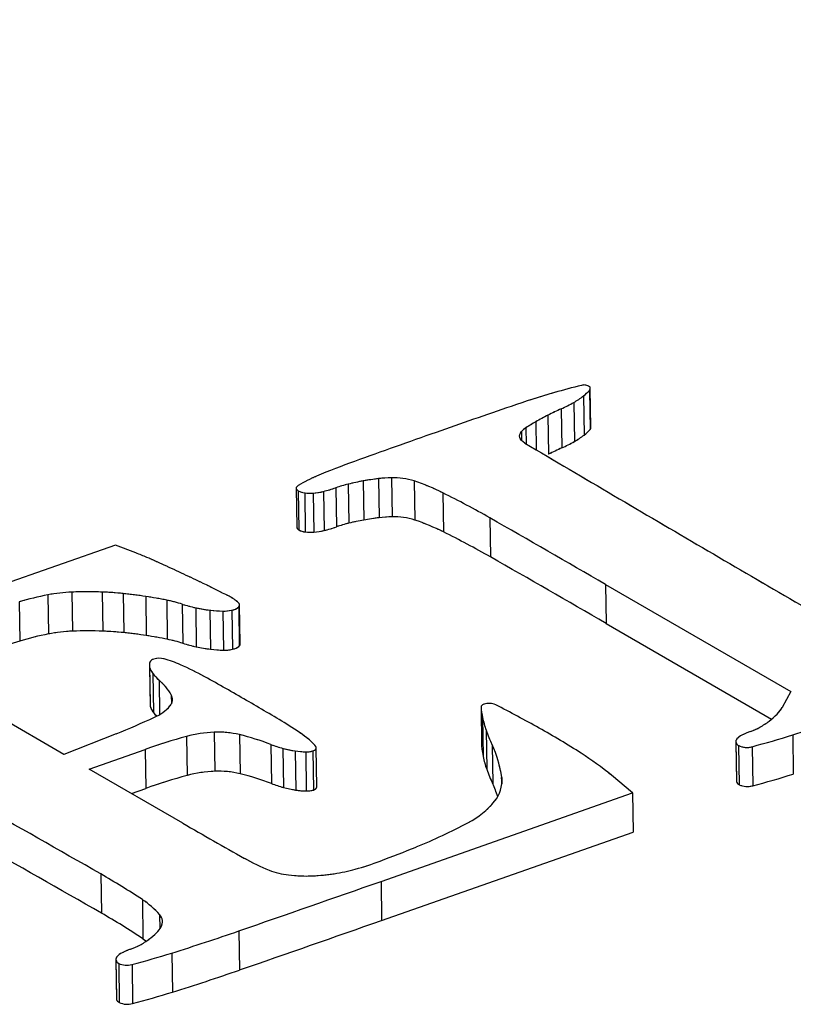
# Model space of a CAD drawing. Header units: millimetres. Extents: x 3 to 415, y 5 to 292.
# Tile 12 of 18: x 35.25 to 37.02, y 254.6 to 256.85. Entities that reach past the tile are written whole.
import ezdxf

# ---------------------------------------------------------------- set-up
doc = ezdxf.new("R2010")
doc.units = ezdxf.units.MM
doc.linetypes.add('PHANTOM', pattern=[12.7, 6.35, -1.27, 1.27, -1.27, 1.27, -1.27])

msp = doc.modelspace()

# ---------------------------------------------------------------- linework, layer by layer
at = {"color": 7, "linetype": 'Continuous', "lineweight": 25}
for p, q in [((36.5545, 255.9201), (36.553, 256.0095)), ((36.5373, 255.9922), (36.5387, 255.9027)), ((36.5512, 256.0051), (36.5526, 255.9157)), ((36.4865, 255.9629), (36.488, 255.8735)), ((36.5151, 255.9775), (36.5165, 255.888)), ((36.4561, 255.9482), (36.4575, 255.8588)), ((36.068, 255.803), (36.0694, 255.7136)), ((36.0977, 255.8051), (36.0991, 255.7157)), ((35.8797, 255.7811), (35.8811, 255.6917)), ((35.9705, 255.7822), (35.9719, 255.6928)), ((35.9988, 255.7906), (36.0002, 255.7012)), ((36.0331, 255.7978), (36.0346, 255.7084)), ((36.1499, 255.7978), (36.1513, 255.7084)), ((35.8844, 255.775), (35.8858, 255.6856)), ((35.8992, 255.7704), (35.9006, 255.681)), ((35.9185, 255.7699), (35.9199, 255.6804)), ((35.9424, 255.7738), (35.9439, 255.6844)), ((36.2157, 255.7705), (36.2171, 255.6811)), ((36.323, 255.7133), (36.3244, 255.6238)), ((35.4658, 255.6511), (34.9622, 255.4743)), ((35.5129, 255.6331), (35.4658, 255.6511)), ((36.5877, 255.5612), (37.012, 255.3159)), ((36.5877, 255.5612), (36.5891, 255.4717)), ((35.3111, 255.5371), (35.3125, 255.4477)), ((35.3665, 255.5435), (35.3679, 255.4541)), ((35.4359, 255.5436), (35.4373, 255.4541)), ((35.4836, 255.5402), (35.485, 255.4507)), ((35.5353, 255.5336), (35.5367, 255.4442)), ((35.2454, 255.5209), (35.2468, 255.4314)), ((35.5833, 255.5251), (35.5847, 255.4357)), ((35.619, 255.5158), (35.6204, 255.4264)), ((35.7516, 255.4248), (35.7502, 255.5143)), ((35.6497, 255.5076), (35.6511, 255.4182)), ((35.6822, 255.5021), (35.6836, 255.4127)), ((35.7116, 255.5), (35.7131, 255.4106)), ((35.7326, 255.5021), (35.734, 255.4126)), ((35.7481, 255.5096), (35.7495, 255.4202)), ((36.5891, 255.4717), (36.968, 255.2527)), ((35.3481, 255.1721), (34.9234, 255.4176)), ((35.5437, 255.3764), (35.5452, 255.2869)), ((35.5443, 255.3719), (35.5458, 255.2824)), ((35.5514, 255.3575), (35.5528, 255.2681)), ((37.012, 255.3159), (36.992, 255.2795)), ((36.3028, 255.2808), (36.3042, 255.1914)), ((36.3028, 255.2806), (36.3042, 255.1911)), ((36.3063, 255.2567), (36.3077, 255.1673)), ((35.4679, 255.2195), (35.3481, 255.1721)), ((35.6919, 255.2229), (35.6933, 255.1335)), ((35.7498, 255.2174), (35.7512, 255.1279)), ((36.3145, 255.2276), (36.3159, 255.1381)), ((35.6286, 255.2134), (35.63, 255.1239)), ((35.8218, 255.1949), (35.8232, 255.1054)), ((36.3281, 255.1944), (36.3295, 255.1049)), ((36.886, 255.201), (36.8874, 255.1116)), ((36.8862, 255.1994), (36.8876, 255.1099)), ((37.0162, 255.2166), (37.0176, 255.1272)), ((35.406, 255.1386), (35.5343, 255.1837)), ((35.5343, 255.1837), (35.5357, 255.0943)), ((35.8492, 255.1859), (35.8506, 255.0965)), ((35.8771, 255.1801), (35.8786, 255.0906)), ((35.9015, 255.1779), (35.9029, 255.0884)), ((35.9177, 255.1801), (35.9191, 255.0907)), ((35.9271, 255.098), (35.9257, 255.1874)), ((36.3042, 255.1914), (36.3042, 255.1911)), ((36.8925, 255.1922), (36.894, 255.1028)), ((36.9232, 255.1897), (36.9246, 255.1003)), ((35.6205, 255.0146), (35.406, 255.1386)), ((36.6496, 255.0839), (36.6012, 255.1244)), ((35.5028, 255.0827), (35.5357, 255.0943)), ((36.0739, 254.8817), (36.6496, 255.0839)), ((36.6496, 255.0839), (36.651, 254.9944)), ((36.0753, 254.7923), (36.651, 254.9944)), ((35.4323, 254.8985), (35.4337, 254.8091)), ((36.0739, 254.8817), (36.0753, 254.7923)), ((35.5276, 254.8398), (35.529, 254.7503)), ((35.7488, 254.7683), (35.7502, 254.6788)), ((35.4669, 254.7027), (35.4683, 254.6133)), ((35.4671, 254.701), (35.4685, 254.6116)), ((35.5953, 254.7177), (35.5967, 254.6282)), ((35.4734, 254.6939), (35.4748, 254.6044)), ((35.5039, 254.6914), (35.5053, 254.602))]:
    msp.add_line(p, q, dxfattribs=at)
at = {"color": 7, "linetype": 'PHANTOM', "lineweight": 18}
for p, q in [((36.5545, 255.9201), (36.553, 256.0095)), ((36.5545, 255.9201), (36.553, 256.0095)), ((36.5373, 255.9922), (36.5387, 255.9027)), ((36.5373, 255.9922), (36.5387, 255.9027)), ((36.5512, 256.0051), (36.5526, 255.9157)), ((36.5512, 256.0051), (36.5526, 255.9157)), ((36.4865, 255.9629), (36.488, 255.8735)), ((36.4865, 255.9629), (36.488, 255.8735)), ((36.5151, 255.9775), (36.5165, 255.888)), ((36.5151, 255.9775), (36.5165, 255.888)), ((36.4561, 255.9482), (36.4575, 255.8588)), ((36.4561, 255.9482), (36.4575, 255.8588)), ((36.068, 255.803), (36.0694, 255.7136)), ((36.068, 255.803), (36.0694, 255.7136)), ((36.0977, 255.8051), (36.0991, 255.7157)), ((36.0977, 255.8051), (36.0991, 255.7157)), ((35.8797, 255.7811), (35.8811, 255.6917)), ((35.8797, 255.7811), (35.8811, 255.6917)), ((35.9705, 255.7822), (35.9719, 255.6928)), ((35.9705, 255.7822), (35.9719, 255.6928)), ((35.9988, 255.7906), (36.0002, 255.7012)), ((35.9988, 255.7906), (36.0002, 255.7012)), ((36.0331, 255.7978), (36.0346, 255.7084)), ((36.0331, 255.7978), (36.0346, 255.7084)), ((36.1499, 255.7978), (36.1513, 255.7084)), ((36.1499, 255.7978), (36.1513, 255.7084)), ((35.8844, 255.775), (35.8858, 255.6856)), ((35.8844, 255.775), (35.8858, 255.6856)), ((35.8992, 255.7704), (35.9006, 255.681)), ((35.8992, 255.7704), (35.9006, 255.681)), ((35.9185, 255.7699), (35.9199, 255.6804)), ((35.9185, 255.7699), (35.9199, 255.6804)), ((35.9424, 255.7738), (35.9439, 255.6844)), ((35.9424, 255.7738), (35.9439, 255.6844)), ((36.2157, 255.7705), (36.2171, 255.6811)), ((36.2157, 255.7705), (36.2171, 255.6811)), ((36.323, 255.7133), (36.3244, 255.6238)), ((36.323, 255.7133), (36.3244, 255.6238)), ((35.4658, 255.6511), (34.9622, 255.4743)), ((35.4658, 255.6511), (34.9622, 255.4743)), ((35.5129, 255.6331), (35.4658, 255.6511)), ((35.5129, 255.6331), (35.4658, 255.6511)), ((36.5877, 255.5612), (37.012, 255.3159)), ((36.5877, 255.5612), (36.5891, 255.4717)), ((36.5877, 255.5612), (37.012, 255.3159)), ((36.5877, 255.5612), (36.5891, 255.4717)), ((35.3111, 255.5371), (35.3125, 255.4477)), ((35.3111, 255.5371), (35.3125, 255.4477)), ((35.3665, 255.5435), (35.3679, 255.4541)), ((35.3665, 255.5435), (35.3679, 255.4541)), ((35.4359, 255.5436), (35.4373, 255.4541)), ((35.4359, 255.5436), (35.4373, 255.4541)), ((35.4836, 255.5402), (35.485, 255.4507)), ((35.4836, 255.5402), (35.485, 255.4507)), ((35.5353, 255.5336), (35.5367, 255.4442)), ((35.5353, 255.5336), (35.5367, 255.4442)), ((35.2454, 255.5209), (35.2468, 255.4314)), ((35.2454, 255.5209), (35.2468, 255.4314)), ((35.5833, 255.5251), (35.5847, 255.4357)), ((35.5833, 255.5251), (35.5847, 255.4357)), ((35.619, 255.5158), (35.6204, 255.4264)), ((35.619, 255.5158), (35.6204, 255.4264)), ((35.7516, 255.4248), (35.7502, 255.5143)), ((35.7516, 255.4248), (35.7502, 255.5143)), ((35.6497, 255.5076), (35.6511, 255.4182)), ((35.6497, 255.5076), (35.6511, 255.4182)), ((35.6822, 255.5021), (35.6836, 255.4127)), ((35.6822, 255.5021), (35.6836, 255.4127)), ((35.7116, 255.5), (35.7131, 255.4106)), ((35.7116, 255.5), (35.7131, 255.4106)), ((35.7326, 255.5021), (35.734, 255.4126)), ((35.7326, 255.5021), (35.734, 255.4126)), ((35.7481, 255.5096), (35.7495, 255.4202)), ((35.7481, 255.5096), (35.7495, 255.4202)), ((36.5891, 255.4717), (36.968, 255.2527)), ((36.5891, 255.4717), (36.968, 255.2527)), ((35.3481, 255.1721), (34.9234, 255.4176)), ((35.3481, 255.1721), (34.9234, 255.4176)), ((35.5437, 255.3764), (35.5452, 255.2869)), ((35.5437, 255.3764), (35.5452, 255.2869)), ((35.5443, 255.3719), (35.5458, 255.2824)), ((35.5443, 255.3719), (35.5458, 255.2824)), ((35.5514, 255.3575), (35.5528, 255.2681)), ((35.5514, 255.3575), (35.5528, 255.2681)), ((37.012, 255.3159), (36.992, 255.2795)), ((37.012, 255.3159), (36.992, 255.2795)), ((36.3028, 255.2808), (36.3042, 255.1914)), ((36.3028, 255.2808), (36.3042, 255.1914)), ((36.3028, 255.2806), (36.3042, 255.1911)), ((36.3028, 255.2806), (36.3042, 255.1911)), ((36.3063, 255.2567), (36.3077, 255.1673)), ((36.3063, 255.2567), (36.3077, 255.1673)), ((35.4679, 255.2195), (35.3481, 255.1721)), ((35.4679, 255.2195), (35.3481, 255.1721)), ((35.6919, 255.2229), (35.6933, 255.1335)), ((35.6919, 255.2229), (35.6933, 255.1335)), ((35.7498, 255.2174), (35.7512, 255.1279)), ((35.7498, 255.2174), (35.7512, 255.1279)), ((36.3145, 255.2276), (36.3159, 255.1381)), ((36.3145, 255.2276), (36.3159, 255.1381)), ((35.6286, 255.2134), (35.63, 255.1239)), ((35.6286, 255.2134), (35.63, 255.1239)), ((35.8218, 255.1949), (35.8232, 255.1054)), ((35.8218, 255.1949), (35.8232, 255.1054)), ((36.3281, 255.1944), (36.3295, 255.1049)), ((36.3281, 255.1944), (36.3295, 255.1049)), ((36.886, 255.201), (36.8874, 255.1116)), ((36.886, 255.201), (36.8874, 255.1116)), ((36.8862, 255.1994), (36.8876, 255.1099)), ((36.8862, 255.1994), (36.8876, 255.1099)), ((37.0162, 255.2166), (37.0176, 255.1272)), ((37.0162, 255.2166), (37.0176, 255.1272)), ((35.406, 255.1386), (35.5343, 255.1837)), ((35.406, 255.1386), (35.5343, 255.1837)), ((35.5343, 255.1837), (35.5357, 255.0943)), ((35.5343, 255.1837), (35.5357, 255.0943)), ((35.8492, 255.1859), (35.8506, 255.0965)), ((35.8492, 255.1859), (35.8506, 255.0965)), ((35.8771, 255.1801), (35.8786, 255.0906)), ((35.8771, 255.1801), (35.8786, 255.0906)), ((35.9015, 255.1779), (35.9029, 255.0884)), ((35.9015, 255.1779), (35.9029, 255.0884)), ((35.9177, 255.1801), (35.9191, 255.0907)), ((35.9177, 255.1801), (35.9191, 255.0907)), ((35.9271, 255.098), (35.9257, 255.1874)), ((35.9271, 255.098), (35.9257, 255.1874)), ((36.3042, 255.1914), (36.3042, 255.1911)), ((36.3042, 255.1914), (36.3042, 255.1911)), ((36.8925, 255.1922), (36.894, 255.1028)), ((36.8925, 255.1922), (36.894, 255.1028)), ((36.9232, 255.1897), (36.9246, 255.1003)), ((36.9232, 255.1897), (36.9246, 255.1003)), ((35.6205, 255.0146), (35.406, 255.1386)), ((35.6205, 255.0146), (35.406, 255.1386)), ((36.6496, 255.0839), (36.6012, 255.1244)), ((36.6496, 255.0839), (36.6012, 255.1244)), ((35.5028, 255.0827), (35.5357, 255.0943)), ((35.5028, 255.0827), (35.5357, 255.0943)), ((36.0739, 254.8817), (36.6496, 255.0839)), ((36.0739, 254.8817), (36.6496, 255.0839)), ((36.6496, 255.0839), (36.651, 254.9944)), ((36.6496, 255.0839), (36.651, 254.9944)), ((36.0753, 254.7923), (36.651, 254.9944)), ((36.0753, 254.7923), (36.651, 254.9944)), ((35.4323, 254.8985), (35.4337, 254.8091)), ((35.4323, 254.8985), (35.4337, 254.8091)), ((36.0739, 254.8817), (36.0753, 254.7923)), ((36.0739, 254.8817), (36.0753, 254.7923)), ((35.5276, 254.8398), (35.529, 254.7503)), ((35.5276, 254.8398), (35.529, 254.7503)), ((35.7488, 254.7683), (35.7502, 254.6788)), ((35.7488, 254.7683), (35.7502, 254.6788)), ((35.4669, 254.7027), (35.4683, 254.6133)), ((35.4669, 254.7027), (35.4683, 254.6133)), ((35.4671, 254.701), (35.4685, 254.6116)), ((35.4671, 254.701), (35.4685, 254.6116)), ((35.5953, 254.7177), (35.5967, 254.6282)), ((35.5953, 254.7177), (35.5967, 254.6282)), ((35.4734, 254.6939), (35.4748, 254.6044)), ((35.4734, 254.6939), (35.4748, 254.6044)), ((35.5039, 254.6914), (35.5053, 254.602)), ((35.5039, 254.6914), (35.5053, 254.602))]:
    msp.add_line(p, q, dxfattribs=at)
at = {"color": 8, "linetype": 'Continuous', "lineweight": 25}
for p, q in [((36.4057, 255.9195), (36.4063, 255.8826)), ((36.4281, 255.9331), (36.4291, 255.8691)), ((36.3953, 255.9108), (36.3957, 255.8904)), ((35.5657, 255.3422), (35.567, 255.2633)), ((35.5938, 255.3085), (35.5941, 255.2879)), ((36.3501, 255.1191), (36.3503, 255.1049)), ((35.567, 254.8055), (35.5675, 254.7728))]:
    msp.add_line(p, q, dxfattribs=at)
at = {"color": 8, "linetype": 'PHANTOM', "lineweight": 18}
for p, q in [((36.4057, 255.9195), (36.4063, 255.8826)), ((36.4057, 255.9195), (36.4063, 255.8826)), ((36.4281, 255.9331), (36.4291, 255.8691)), ((36.4281, 255.9331), (36.4291, 255.8691)), ((36.3953, 255.9108), (36.3957, 255.8904)), ((36.3953, 255.9108), (36.3957, 255.8904)), ((35.5657, 255.3422), (35.567, 255.2633)), ((35.5657, 255.3422), (35.567, 255.2633)), ((35.5938, 255.3085), (35.5941, 255.2879)), ((35.5938, 255.3085), (35.5941, 255.2879)), ((36.3501, 255.1191), (36.3503, 255.1049)), ((36.3501, 255.1191), (36.3503, 255.1049)), ((35.567, 254.8055), (35.5675, 254.7728)), ((35.567, 254.8055), (35.5675, 254.7728))]:
    msp.add_line(p, q, dxfattribs=at)
at = {"color": 7, "linetype": 'Continuous', "lineweight": 25, "flags": 128}
for points in [[(36.4034, 255.8843), (36.3991, 255.8872), (36.3957, 255.8903), (36.3933, 255.8936), (36.3917, 255.897), (36.3912, 255.9005), (36.3916, 255.904), (36.393, 255.9074), (36.3953, 255.9108)], [(35.8844, 255.7874), (35.8824, 255.786), (35.8809, 255.7845), (35.88, 255.7828), (35.8797, 255.7812), (35.88, 255.7795), (35.8809, 255.7779), (35.8824, 255.7764), (35.8844, 255.775)], [(36.3094, 255.2869), (36.3079, 255.2863), (36.3065, 255.2856), (36.3053, 255.2849), (36.3044, 255.2841), (36.3036, 255.2832), (36.3031, 255.2824), (36.3028, 255.2815), (36.3028, 255.2806)], [(35.9177, 255.1801), (35.92, 255.181), (35.922, 255.1822), (35.9236, 255.1834), (35.9248, 255.1847), (35.9255, 255.1861), (35.9257, 255.1875), (35.9254, 255.1888), (35.9246, 255.1902)], [(36.8874, 255.1116), (36.8874, 255.111), (36.8876, 255.1099)], [(35.529, 254.7503), (35.5349, 254.7463), (35.5368, 254.7449)], [(35.4683, 254.6133), (35.4683, 254.6126), (35.4685, 254.6116)]]:
    msp.add_lwpolyline(points, dxfattribs=at)
at = {"color": 7, "linetype": 'PHANTOM', "lineweight": 18, "flags": 128}
for points in [[(36.4034, 255.8843), (36.3991, 255.8872), (36.3957, 255.8903), (36.3933, 255.8936), (36.3917, 255.897), (36.3912, 255.9005), (36.3916, 255.904), (36.393, 255.9074), (36.3953, 255.9108)], [(36.4034, 255.8843), (36.3991, 255.8872), (36.3957, 255.8903), (36.3933, 255.8936), (36.3917, 255.897), (36.3912, 255.9005), (36.3916, 255.904), (36.393, 255.9074), (36.3953, 255.9108)], [(35.8844, 255.7874), (35.8824, 255.786), (35.8809, 255.7845), (35.88, 255.7828), (35.8797, 255.7812), (35.88, 255.7795), (35.8809, 255.7779), (35.8824, 255.7764), (35.8844, 255.775)], [(35.8844, 255.7874), (35.8824, 255.786), (35.8809, 255.7845), (35.88, 255.7828), (35.8797, 255.7812), (35.88, 255.7795), (35.8809, 255.7779), (35.8824, 255.7764), (35.8844, 255.775)], [(36.3094, 255.2869), (36.3079, 255.2863), (36.3065, 255.2856), (36.3053, 255.2849), (36.3044, 255.2841), (36.3036, 255.2832), (36.3031, 255.2824), (36.3028, 255.2815), (36.3028, 255.2806)], [(36.3094, 255.2869), (36.3079, 255.2863), (36.3065, 255.2856), (36.3053, 255.2849), (36.3044, 255.2841), (36.3036, 255.2832), (36.3031, 255.2824), (36.3028, 255.2815), (36.3028, 255.2806)], [(35.9177, 255.1801), (35.92, 255.181), (35.922, 255.1822), (35.9236, 255.1834), (35.9248, 255.1847), (35.9255, 255.1861), (35.9257, 255.1875), (35.9254, 255.1888), (35.9246, 255.1902)], [(35.9177, 255.1801), (35.92, 255.181), (35.922, 255.1822), (35.9236, 255.1834), (35.9248, 255.1847), (35.9255, 255.1861), (35.9257, 255.1875), (35.9254, 255.1888), (35.9246, 255.1902)], [(36.8874, 255.1116), (36.8874, 255.111), (36.8876, 255.1099)], [(36.8874, 255.1116), (36.8874, 255.111), (36.8876, 255.1099)], [(35.529, 254.7503), (35.5349, 254.7463), (35.5368, 254.7449)], [(35.529, 254.7503), (35.5349, 254.7463), (35.5368, 254.7449)], [(35.4683, 254.6133), (35.4683, 254.6126), (35.4685, 254.6116)], [(35.4683, 254.6133), (35.4683, 254.6126), (35.4685, 254.6116)]]:
    msp.add_lwpolyline(points, dxfattribs=at)
at = {"color": 7, "linetype": 'Continuous', "lineweight": 25}
for centre, radius, start, end in [((36.7933, 254.91), 1.1366, 103.2485, 106.4833), ((36.5391, 255.9964), 0.021, 53.1832, 107.3918), ((36.547, 256.0094), 0.006, 314.3523, 39.4156), ((37.1929, 253.5622), 2.5425, 106.4998, 108.8422), ((36.4205, 256.1448), 0.1922, 299.4773, 307.4332), ((36.4781, 256.0699), 0.0977, 307.3082, 318.4476), ((43.309, 235.6621), 21.4586, 108.86167, 109.34754), ((36.8247, 255.2243), 0.8123, 114.5988, 116.9827), ((36.3363, 256.2922), 0.362, 294.5242, 299.5949), ((36.7575, 255.3561), 0.6645, 116.9767, 119.7211), ((36.4304, 255.8798), 0.0468, 121.8411, 138.5226), ((36.6818, 255.4887), 0.5117, 119.7189, 122.6521), ((36.4795, 255.9805), 0.0977, 307.3082, 318.4476), ((36.548, 255.9202), 0.00648, 315.7471, 359.1327), ((45.0512, 230.7005), 26.7172, 109.34774, 109.77268), ((36.4219, 256.0554), 0.1922, 299.4773, 307.4332), ((96.2962, 357.239), 117.7282, 239.420165, 239.649569), ((36.8261, 255.1349), 0.8123, 114.5988, 116.9827), ((36.3377, 256.2028), 0.362, 294.5242, 299.5949), ((36.5749, 254.2764), 1.6639, 109.7348, 112.945), ((36.055, 255.5016), 0.3329, 112.746, 120.8308), ((36.1396, 255.2039), 0.6034, 96.8185, 100.1654), ((36.1036, 255.5051), 0.3001, 91.1279, 96.8055), ((36.1027, 255.6505), 0.1547, 72.2165, 91.8562), ((35.8607, 256.0965), 0.3328, 284.2093, 289.2539), ((36.0698, 255.4975), 0.3015, 103.6242, 109.2319), ((36.1335, 255.2375), 0.5692, 100.1564, 103.6909), ((35.9724, 255.2769), 0.5503, 63.7653, 71.1857), ((35.9041, 255.8122), 0.0421, 242.0123, 263.1961), ((35.9112, 255.8562), 0.0866, 262.0026, 274.8379), ((35.9067, 255.9165), 0.1471, 274.5993, 284.0556), ((35.2691, 253.8656), 2.1271, 60.3002, 63.5774), ((36.1411, 255.1145), 0.6034, 96.8185, 100.1654), ((36.105, 255.4157), 0.3001, 91.1279, 96.8055), ((36.1041, 255.5611), 0.1547, 72.2165, 91.8562), ((6.5876, 203.669), 59.94, 59.966792, 60.25861), ((35.8889, 255.6928), 0.0078, 188.1654, 246.8161), ((35.8622, 256.007), 0.3328, 284.2093, 289.2539), ((36.0712, 255.4081), 0.3015, 103.6242, 109.2319), ((36.1349, 255.1481), 0.5692, 100.1564, 103.6909), ((35.9738, 255.1875), 0.5503, 63.7653, 71.1857), ((35.9056, 255.7228), 0.0421, 242.0123, 263.1961), ((35.9126, 255.7668), 0.0866, 262.0026, 274.8379), ((35.9081, 255.8271), 0.1471, 274.5993, 284.0556), ((35.2705, 253.7762), 2.1271, 60.3002, 63.5774), ((75.1152, 321.0659), 75.8101, 239.64983, 239.999866), ((35.3138, 255.1107), 0.559, 66.3751, 69.1343), ((34.0998, 252.3397), 3.5844, 65.6507, 66.3467), ((6.5891, 203.5796), 59.94, 59.966792, 60.25861), ((33.9777, 252.0698), 3.8805, 64.9201, 65.6508), ((34.0046, 252.1273), 3.817, 64.1824, 64.9201), ((34.527, 253.2066), 2.618, 62.7431, 64.1883), ((35.4359, 254.8913), 0.6578, 100.9344, 106.8323), ((35.3811, 255.1735), 0.3703, 92.2603, 100.8926), ((35.402, 254.6842), 0.86, 87.7413, 92.3654), ((35.4062, 254.7875), 0.7566, 84.1293, 87.7502), ((35.3712, 254.4485), 1.0974, 81.3999, 84.1247), ((35.393, 254.5922), 0.9521, 78.4735, 81.4061), ((35.683, 255.4475), 0.0965, 47.8853, 63.527), ((35.5171, 255.1975), 0.3342, 72.2589, 78.5791), ((35.7188, 255.8274), 0.3271, 252.2263, 257.8025), ((35.7439, 255.5142), 0.00619, 312.6083, 52.5539), ((35.7239, 255.8503), 0.3506, 257.7838, 263.1692), ((35.7191, 255.8087), 0.3088, 263.1446, 268.6239), ((35.714, 255.5843), 0.0843, 268.3934, 282.7254), ((35.7271, 255.533), 0.0315, 279.9705, 311.8627), ((35.4373, 254.8018), 0.6578, 100.9344, 106.8323), ((35.3825, 255.0841), 0.3703, 92.2603, 100.8926), ((35.4034, 254.5948), 0.86, 87.7413, 92.3654), ((35.4076, 254.6981), 0.7566, 84.1293, 87.7502), ((35.3726, 254.3591), 1.0974, 81.3999, 84.1247), ((35.3945, 254.5027), 0.9521, 78.4735, 81.4061), ((37.3185, 248.6327), 7.1074, 106.94679, 107.97035), ((35.5185, 255.108), 0.3342, 72.2589, 78.5791), ((35.7202, 255.7379), 0.3271, 252.2263, 257.8025), ((35.7285, 255.4436), 0.0315, 279.9705, 311.8627), ((35.7449, 255.425), 0.00667, 313.75, 358.3933), ((35.7253, 255.7609), 0.3506, 257.7838, 263.1692), ((35.7205, 255.7193), 0.3088, 263.1446, 268.6239), ((35.7154, 255.4949), 0.0843, 268.3934, 282.7254), ((35.5638, 255.3767), 0.0201, 160.5555, 193.9572), ((35.5569, 255.3769), 0.0137, 103.106, 151.5044), ((35.5666, 255.3506), 0.0416, 74.9717, 107.9672), ((35.4999, 255.1159), 0.2856, 66.2588, 74.2363), ((35.3238, 254.721), 0.718, 61.096, 66.0894), ((35.5832, 255.3821), 0.0402, 194.7536, 217.6694), ((35.6339, 255.4202), 0.1036, 217.2138, 228.8693), ((35.4802, 255.2424), 0.1314, 30.1731, 49.3882), ((32.724, 250.0333), 6.0784, 59.9705, 61.00022), ((35.5747, 255.2977), 0.0219, 317.6162, 29.3442), ((35.5651, 255.2873), 0.0199, 180.9426, 194.0637), ((32.9129, 250.3599), 5.7011, 58.8963, 59.9707), ((36.3216, 255.251), 0.0379, 66.7977, 108.7935), ((34.3058, 251.4051), 4.38, 60.9002, 62.3771), ((35.5846, 255.2927), 0.0402, 194.7536, 217.6694), ((35.6294, 255.3258), 0.0958, 216.9777, 223.7236), ((35.5163, 255.3483), 0.0991, 293.125, 318.7873), ((36.5337, 255.3027), 0.232, 185.4836, 191.436), ((36.8695, 255.3723), 0.1549, 306.9378, 315.7904), ((36.929, 255.3149), 0.0722, 315.5132, 330.7002), ((35.3785, 260.4446), 5.4785, 287.3939, 289.1149), ((34.9027, 256.6508), 1.5388, 291.5495, 295.0922), ((35.5908, 254.7962), 0.5192, 52.8354, 59.0231), ((36.5121, 255.2985), 0.21, 191.4771, 199.7426), ((36.8418, 255.4089), 0.2008, 299.7114, 306.9772), ((35.7011, 254.9467), 0.2763, 91.9178, 105.2092), ((35.7012, 255.0145), 0.2086, 76.5395, 92.567), ((35.5991, 254.609), 0.6268, 69.1864, 76.0859), ((36.6918, 255.3628), 0.4009, 199.7126, 204.842), ((35.5505, 253.639), 1.8227, 57.4137, 60.9369), ((36.9684, 255.0847), 0.1483, 109.0967, 117.4174), ((36.8781, 255.3466), 0.1287, 288.9542, 299.4312), ((36.0447, 253.726), 1.5445, 105.6294, 109.2982), ((35.9241, 255.4631), 0.2871, 249.1287, 254.8876), ((35.8416, 255.1256), 0.1051, 37.8848, 53.3482), ((36.0967, 255.0859), 0.2556, 7.4722, 25.1236), ((36.8955, 255.2011), 0.00949, 136.6243, 190.4716), ((36.8977, 255.2032), 0.0121, 198.252, 244.8051), ((36.9169, 255.1823), 0.038, 116.221, 138.1729), ((36.3602, 257.3124), 2.196, 284.8548, 287.3818), ((35.9151, 255.4304), 0.2532, 254.9104, 261.3729), ((35.9079, 255.3823), 0.2045, 261.345, 268.1976), ((35.9034, 255.2235), 0.0457, 267.5472, 288.1717), ((36.5351, 255.2133), 0.232, 185.4836, 191.436), ((36.1722, 254.6089), 0.6706, 50.2361, 57.5429), ((36.9112, 255.2326), 0.0445, 245.2479, 285.6175), ((36.5135, 255.2091), 0.21, 191.4771, 199.7426), ((35.7025, 254.8573), 0.2763, 91.9178, 105.2092), ((35.7026, 254.9251), 0.2086, 76.5395, 92.567), ((35.6005, 254.5195), 0.6268, 69.1864, 76.0859), ((36.6933, 255.2734), 0.4009, 199.7126, 204.842), ((36.3616, 257.2229), 2.196, 284.8548, 287.3818), ((36.0461, 253.6366), 1.5445, 105.6294, 109.2982), ((35.9255, 255.3737), 0.2871, 249.1287, 254.8876), ((36.0829, 254.9906), 0.2718, 18.2827, 24.8783), ((36.2757, 255.1118), 0.0747, 321.0417, 5.6226), ((36.8991, 255.1137), 0.0121, 198.252, 244.8051), ((35.9165, 255.341), 0.2532, 254.9104, 261.3729), ((35.9093, 255.2928), 0.2045, 261.345, 268.1976), ((35.9049, 255.1341), 0.0457, 267.5472, 288.1717), ((35.9175, 255.1003), 0.00981, 279.2079, 346.0223), ((36.9126, 255.1432), 0.0445, 245.2479, 285.6175), ((-2.5807, 188.35), 76.6401, 60.264694, 60.512254), ((36.1925, 255.1787), 0.1815, 296.6206, 321.1456), ((43.1967, 268.1201), 15.1378, 239.9679, 240.58088), ((35.6969, 256.0901), 1.2188, 292.0309, 298.2492), ((-2.5793, 188.2605), 76.6401, 60.264694, 60.512254), ((34.9653, 257.8786), 3.1512, 290.5647, 292.1647), ((36, 255.3618), 0.4896, 240.8011, 248.1579), ((35.8284, 255.5809), 0.6968, 285.5329, 290.4807), ((35.8822, 255.0735), 0.1783, 248.832, 263.6354), ((35.8981, 255.3313), 0.4376, 279.059, 285.4875), ((34.6289, 253.4889), 1.6225, 56.3674, 60.3205), ((7.3119, 336.7921), 86.8134, 289.120957, 289.348242), ((35.903, 255.2321), 0.3382, 263.1039, 272.5207), ((35.9001, 255.317), 0.4231, 272.4101, 279.0967), ((35.4266, 254.6838), 0.1858, 40.9038, 57.0681), ((34.6304, 253.3994), 1.6225, 56.3674, 60.3205), ((35.55, 254.7892), 0.0236, 331.4858, 43.7481), ((7.3133, 336.7027), 86.8134, 289.120957, 289.348242), ((35.5171, 254.8075), 0.0612, 314.6126, 331.136), ((34.0183, 259.7628), 5.2858, 287.3576, 289.1097), ((35.4274, 254.9073), 0.1958, 298.9231, 306.1376), ((35.4566, 254.8674), 0.1463, 306.0918, 314.983), ((35.5493, 254.5864), 0.1483, 109.0967, 117.4174), ((35.456, 254.8566), 0.1376, 289.0089, 298.7108), ((35.4764, 254.7028), 0.00949, 136.6243, 190.4716), ((35.4786, 254.7048), 0.0121, 198.252, 244.8051), ((35.4978, 254.684), 0.038, 116.221, 138.1729), ((34.9715, 256.7148), 2.0922, 284.7419, 287.3446), ((35.492, 254.7342), 0.0444, 245.2434, 285.5279), ((34.0197, 259.6733), 5.2858, 287.3576, 289.1097), ((35.48, 254.6154), 0.0121, 198.252, 244.8051), ((34.9729, 256.6254), 2.0922, 284.7419, 287.3446), ((35.4934, 254.6448), 0.0444, 245.2434, 285.5279)]:
    msp.add_arc(centre, radius, start, end, dxfattribs=at)
at = {"color": 7, "linetype": 'PHANTOM', "lineweight": 18}
for centre, radius, start, end in [((36.7933, 254.91), 1.1366, 103.2485, 106.4833), ((36.7933, 254.91), 1.1366, 103.2485, 106.4833), ((36.5391, 255.9964), 0.021, 53.1832, 107.3918), ((36.5391, 255.9964), 0.021, 53.1832, 107.3918), ((36.547, 256.0094), 0.006, 314.3523, 39.4156), ((36.547, 256.0094), 0.006, 314.3523, 39.4156), ((37.1929, 253.5622), 2.5425, 106.4998, 108.8422), ((37.1929, 253.5622), 2.5425, 106.4998, 108.8422), ((36.4205, 256.1448), 0.1922, 299.4773, 307.4332), ((36.4205, 256.1448), 0.1922, 299.4773, 307.4332), ((36.4781, 256.0699), 0.0977, 307.3082, 318.4476), ((36.4781, 256.0699), 0.0977, 307.3082, 318.4476), ((43.309, 235.6621), 21.4586, 108.86167, 109.34754), ((43.309, 235.6621), 21.4586, 108.86167, 109.34754), ((36.8247, 255.2243), 0.8123, 114.5988, 116.9827), ((36.8247, 255.2243), 0.8123, 114.5988, 116.9827), ((36.3363, 256.2922), 0.362, 294.5242, 299.5949), ((36.3363, 256.2922), 0.362, 294.5242, 299.5949), ((36.7575, 255.3561), 0.6645, 116.9767, 119.7211), ((36.7575, 255.3561), 0.6645, 116.9767, 119.7211), ((36.4304, 255.8798), 0.0468, 121.8411, 138.5226), ((36.4304, 255.8798), 0.0468, 121.8411, 138.5226), ((36.6818, 255.4887), 0.5117, 119.7189, 122.6521), ((36.6818, 255.4887), 0.5117, 119.7189, 122.6521), ((36.4795, 255.9805), 0.0977, 307.3082, 318.4476), ((36.4795, 255.9805), 0.0977, 307.3082, 318.4476), ((36.548, 255.9202), 0.00648, 315.7471, 359.1327), ((36.548, 255.9202), 0.00648, 315.7471, 359.1327), ((45.0512, 230.7005), 26.7172, 109.34774, 109.77268), ((45.0512, 230.7005), 26.7172, 109.34774, 109.77268), ((36.4219, 256.0554), 0.1922, 299.4773, 307.4332), ((36.4219, 256.0554), 0.1922, 299.4773, 307.4332), ((96.2962, 357.239), 117.7282, 239.420165, 239.649569), ((96.2962, 357.239), 117.7282, 239.420165, 239.649569), ((36.8261, 255.1349), 0.8123, 114.5988, 116.9827), ((36.8261, 255.1349), 0.8123, 114.5988, 116.9827), ((36.3377, 256.2028), 0.362, 294.5242, 299.5949), ((36.3377, 256.2028), 0.362, 294.5242, 299.5949), ((36.5749, 254.2764), 1.6639, 109.7348, 112.945), ((36.5749, 254.2764), 1.6639, 109.7348, 112.945), ((36.055, 255.5016), 0.3329, 112.746, 120.8308), ((36.055, 255.5016), 0.3329, 112.746, 120.8308), ((36.1396, 255.2039), 0.6034, 96.8185, 100.1654), ((36.1396, 255.2039), 0.6034, 96.8185, 100.1654), ((36.1036, 255.5051), 0.3001, 91.1279, 96.8055), ((36.1036, 255.5051), 0.3001, 91.1279, 96.8055), ((36.1027, 255.6505), 0.1547, 72.2165, 91.8562), ((36.1027, 255.6505), 0.1547, 72.2165, 91.8562), ((35.8607, 256.0965), 0.3328, 284.2093, 289.2539), ((35.8607, 256.0965), 0.3328, 284.2093, 289.2539), ((36.0698, 255.4975), 0.3015, 103.6242, 109.2319), ((36.0698, 255.4975), 0.3015, 103.6242, 109.2319), ((36.1335, 255.2375), 0.5692, 100.1564, 103.6909), ((36.1335, 255.2375), 0.5692, 100.1564, 103.6909), ((35.9724, 255.2769), 0.5503, 63.7653, 71.1857), ((35.9724, 255.2769), 0.5503, 63.7653, 71.1857), ((35.9041, 255.8122), 0.0421, 242.0123, 263.1961), ((35.9041, 255.8122), 0.0421, 242.0123, 263.1961), ((35.9112, 255.8562), 0.0866, 262.0026, 274.8379), ((35.9112, 255.8562), 0.0866, 262.0026, 274.8379), ((35.9067, 255.9165), 0.1471, 274.5993, 284.0556), ((35.9067, 255.9165), 0.1471, 274.5993, 284.0556), ((35.2691, 253.8656), 2.1271, 60.3002, 63.5774), ((35.2691, 253.8656), 2.1271, 60.3002, 63.5774), ((36.1411, 255.1145), 0.6034, 96.8185, 100.1654), ((36.1411, 255.1145), 0.6034, 96.8185, 100.1654), ((36.105, 255.4157), 0.3001, 91.1279, 96.8055), ((36.105, 255.4157), 0.3001, 91.1279, 96.8055), ((36.1041, 255.5611), 0.1547, 72.2165, 91.8562), ((36.1041, 255.5611), 0.1547, 72.2165, 91.8562), ((6.5876, 203.669), 59.94, 59.966792, 60.25861), ((6.5876, 203.669), 59.94, 59.966792, 60.25861), ((35.8889, 255.6928), 0.0078, 188.1654, 246.8161), ((35.8889, 255.6928), 0.0078, 188.1654, 246.8161), ((35.8622, 256.007), 0.3328, 284.2093, 289.2539), ((35.8622, 256.007), 0.3328, 284.2093, 289.2539), ((36.0712, 255.4081), 0.3015, 103.6242, 109.2319), ((36.0712, 255.4081), 0.3015, 103.6242, 109.2319), ((36.1349, 255.1481), 0.5692, 100.1564, 103.6909), ((36.1349, 255.1481), 0.5692, 100.1564, 103.6909), ((35.9738, 255.1875), 0.5503, 63.7653, 71.1857), ((35.9738, 255.1875), 0.5503, 63.7653, 71.1857), ((35.9056, 255.7228), 0.0421, 242.0123, 263.1961), ((35.9056, 255.7228), 0.0421, 242.0123, 263.1961), ((35.9126, 255.7668), 0.0866, 262.0026, 274.8379), ((35.9126, 255.7668), 0.0866, 262.0026, 274.8379), ((35.9081, 255.8271), 0.1471, 274.5993, 284.0556), ((35.9081, 255.8271), 0.1471, 274.5993, 284.0556), ((35.2705, 253.7762), 2.1271, 60.3002, 63.5774), ((35.2705, 253.7762), 2.1271, 60.3002, 63.5774), ((75.1152, 321.0659), 75.8101, 239.64983, 239.999866), ((75.1152, 321.0659), 75.8101, 239.64983, 239.999866), ((35.3138, 255.1107), 0.559, 66.3751, 69.1343), ((35.3138, 255.1107), 0.559, 66.3751, 69.1343), ((34.0998, 252.3397), 3.5844, 65.6507, 66.3467), ((34.0998, 252.3397), 3.5844, 65.6507, 66.3467), ((6.5891, 203.5796), 59.94, 59.966792, 60.25861), ((6.5891, 203.5796), 59.94, 59.966792, 60.25861), ((33.9777, 252.0698), 3.8805, 64.9201, 65.6508), ((33.9777, 252.0698), 3.8805, 64.9201, 65.6508), ((34.0046, 252.1273), 3.817, 64.1824, 64.9201), ((34.0046, 252.1273), 3.817, 64.1824, 64.9201), ((34.527, 253.2066), 2.618, 62.7431, 64.1883), ((34.527, 253.2066), 2.618, 62.7431, 64.1883), ((35.4359, 254.8913), 0.6578, 100.9344, 106.8323), ((35.4359, 254.8913), 0.6578, 100.9344, 106.8323), ((35.3811, 255.1735), 0.3703, 92.2603, 100.8926), ((35.3811, 255.1735), 0.3703, 92.2603, 100.8926), ((35.402, 254.6842), 0.86, 87.7413, 92.3654), ((35.402, 254.6842), 0.86, 87.7413, 92.3654), ((35.4062, 254.7875), 0.7566, 84.1293, 87.7502), ((35.4062, 254.7875), 0.7566, 84.1293, 87.7502), ((35.3712, 254.4485), 1.0974, 81.3999, 84.1247), ((35.3712, 254.4485), 1.0974, 81.3999, 84.1247), ((35.393, 254.5922), 0.9521, 78.4735, 81.4061), ((35.393, 254.5922), 0.9521, 78.4735, 81.4061), ((35.683, 255.4475), 0.0965, 47.8853, 63.527), ((35.683, 255.4475), 0.0965, 47.8853, 63.527), ((35.5171, 255.1975), 0.3342, 72.2589, 78.5791), ((35.5171, 255.1975), 0.3342, 72.2589, 78.5791), ((35.7188, 255.8274), 0.3271, 252.2263, 257.8025), ((35.7188, 255.8274), 0.3271, 252.2263, 257.8025), ((35.7439, 255.5142), 0.00619, 312.6083, 52.5539), ((35.7439, 255.5142), 0.00619, 312.6083, 52.5539), ((35.7239, 255.8503), 0.3506, 257.7838, 263.1692), ((35.7239, 255.8503), 0.3506, 257.7838, 263.1692), ((35.7191, 255.8087), 0.3088, 263.1446, 268.6239), ((35.7191, 255.8087), 0.3088, 263.1446, 268.6239), ((35.714, 255.5843), 0.0843, 268.3934, 282.7254), ((35.714, 255.5843), 0.0843, 268.3934, 282.7254), ((35.7271, 255.533), 0.0315, 279.9705, 311.8627), ((35.7271, 255.533), 0.0315, 279.9705, 311.8627), ((35.4373, 254.8018), 0.6578, 100.9344, 106.8323), ((35.4373, 254.8018), 0.6578, 100.9344, 106.8323), ((35.3825, 255.0841), 0.3703, 92.2603, 100.8926), ((35.3825, 255.0841), 0.3703, 92.2603, 100.8926), ((35.4034, 254.5948), 0.86, 87.7413, 92.3654), ((35.4034, 254.5948), 0.86, 87.7413, 92.3654), ((35.4076, 254.6981), 0.7566, 84.1293, 87.7502), ((35.4076, 254.6981), 0.7566, 84.1293, 87.7502), ((35.3726, 254.3591), 1.0974, 81.3999, 84.1247), ((35.3726, 254.3591), 1.0974, 81.3999, 84.1247), ((35.3945, 254.5027), 0.9521, 78.4735, 81.4061), ((35.3945, 254.5027), 0.9521, 78.4735, 81.4061), ((37.3185, 248.6327), 7.1074, 106.94679, 107.97035), ((37.3185, 248.6327), 7.1074, 106.94679, 107.97035), ((35.5185, 255.108), 0.3342, 72.2589, 78.5791), ((35.5185, 255.108), 0.3342, 72.2589, 78.5791), ((35.7202, 255.7379), 0.3271, 252.2263, 257.8025), ((35.7202, 255.7379), 0.3271, 252.2263, 257.8025), ((35.7285, 255.4436), 0.0315, 279.9705, 311.8627), ((35.7285, 255.4436), 0.0315, 279.9705, 311.8627), ((35.7449, 255.425), 0.00667, 313.75, 358.3933), ((35.7449, 255.425), 0.00667, 313.75, 358.3933), ((35.7253, 255.7609), 0.3506, 257.7838, 263.1692), ((35.7253, 255.7609), 0.3506, 257.7838, 263.1692), ((35.7205, 255.7193), 0.3088, 263.1446, 268.6239), ((35.7205, 255.7193), 0.3088, 263.1446, 268.6239), ((35.7154, 255.4949), 0.0843, 268.3934, 282.7254), ((35.7154, 255.4949), 0.0843, 268.3934, 282.7254), ((35.5638, 255.3767), 0.0201, 160.5555, 193.9572), ((35.5638, 255.3767), 0.0201, 160.5555, 193.9572), ((35.5569, 255.3769), 0.0137, 103.106, 151.5044), ((35.5569, 255.3769), 0.0137, 103.106, 151.5044), ((35.5666, 255.3506), 0.0416, 74.9717, 107.9672), ((35.5666, 255.3506), 0.0416, 74.9717, 107.9672), ((35.4999, 255.1159), 0.2856, 66.2588, 74.2363), ((35.4999, 255.1159), 0.2856, 66.2588, 74.2363), ((35.3238, 254.721), 0.718, 61.096, 66.0894), ((35.3238, 254.721), 0.718, 61.096, 66.0894), ((35.5832, 255.3821), 0.0402, 194.7536, 217.6694), ((35.5832, 255.3821), 0.0402, 194.7536, 217.6694), ((35.6339, 255.4202), 0.1036, 217.2138, 228.8693), ((35.6339, 255.4202), 0.1036, 217.2138, 228.8693), ((35.4802, 255.2424), 0.1314, 30.1731, 49.3882), ((35.4802, 255.2424), 0.1314, 30.1731, 49.3882), ((32.724, 250.0333), 6.0784, 59.9705, 61.00022), ((32.724, 250.0333), 6.0784, 59.9705, 61.00022), ((35.5747, 255.2977), 0.0219, 317.6162, 29.3442), ((35.5747, 255.2977), 0.0219, 317.6162, 29.3442), ((35.5651, 255.2873), 0.0199, 180.9426, 194.0637), ((35.5651, 255.2873), 0.0199, 180.9426, 194.0637), ((32.9129, 250.3599), 5.7011, 58.8963, 59.9707), ((32.9129, 250.3599), 5.7011, 58.8963, 59.9707), ((36.3216, 255.251), 0.0379, 66.7977, 108.7935), ((36.3216, 255.251), 0.0379, 66.7977, 108.7935), ((34.3058, 251.4051), 4.38, 60.9002, 62.3771), ((34.3058, 251.4051), 4.38, 60.9002, 62.3771), ((35.5846, 255.2927), 0.0402, 194.7536, 217.6694), ((35.5846, 255.2927), 0.0402, 194.7536, 217.6694), ((35.6294, 255.3258), 0.0958, 216.9777, 223.7236), ((35.6294, 255.3258), 0.0958, 216.9777, 223.7236), ((35.5163, 255.3483), 0.0991, 293.125, 318.7873), ((35.5163, 255.3483), 0.0991, 293.125, 318.7873), ((36.5337, 255.3027), 0.232, 185.4836, 191.436), ((36.5337, 255.3027), 0.232, 185.4836, 191.436), ((36.8695, 255.3723), 0.1549, 306.9378, 315.7904), ((36.8695, 255.3723), 0.1549, 306.9378, 315.7904), ((36.929, 255.3149), 0.0722, 315.5132, 330.7002), ((36.929, 255.3149), 0.0722, 315.5132, 330.7002), ((35.3785, 260.4446), 5.4785, 287.3939, 289.1149), ((35.3785, 260.4446), 5.4785, 287.3939, 289.1149), ((34.9027, 256.6508), 1.5388, 291.5495, 295.0922), ((34.9027, 256.6508), 1.5388, 291.5495, 295.0922), ((35.5908, 254.7962), 0.5192, 52.8354, 59.0231), ((35.5908, 254.7962), 0.5192, 52.8354, 59.0231), ((36.5121, 255.2985), 0.21, 191.4771, 199.7426), ((36.5121, 255.2985), 0.21, 191.4771, 199.7426), ((36.8418, 255.4089), 0.2008, 299.7114, 306.9772), ((36.8418, 255.4089), 0.2008, 299.7114, 306.9772), ((35.7011, 254.9467), 0.2763, 91.9178, 105.2092), ((35.7011, 254.9467), 0.2763, 91.9178, 105.2092), ((35.7012, 255.0145), 0.2086, 76.5395, 92.567), ((35.7012, 255.0145), 0.2086, 76.5395, 92.567), ((35.5991, 254.609), 0.6268, 69.1864, 76.0859), ((35.5991, 254.609), 0.6268, 69.1864, 76.0859), ((36.6918, 255.3628), 0.4009, 199.7126, 204.842), ((36.6918, 255.3628), 0.4009, 199.7126, 204.842), ((35.5505, 253.639), 1.8227, 57.4137, 60.9369), ((35.5505, 253.639), 1.8227, 57.4137, 60.9369), ((36.9684, 255.0847), 0.1483, 109.0967, 117.4174), ((36.9684, 255.0847), 0.1483, 109.0967, 117.4174), ((36.8781, 255.3466), 0.1287, 288.9542, 299.4312), ((36.8781, 255.3466), 0.1287, 288.9542, 299.4312), ((36.0447, 253.726), 1.5445, 105.6294, 109.2982), ((36.0447, 253.726), 1.5445, 105.6294, 109.2982), ((35.9241, 255.4631), 0.2871, 249.1287, 254.8876), ((35.9241, 255.4631), 0.2871, 249.1287, 254.8876), ((35.8416, 255.1256), 0.1051, 37.8848, 53.3482), ((35.8416, 255.1256), 0.1051, 37.8848, 53.3482), ((36.0967, 255.0859), 0.2556, 7.4722, 25.1236), ((36.0967, 255.0859), 0.2556, 7.4722, 25.1236), ((36.8955, 255.2011), 0.00949, 136.6243, 190.4716), ((36.8955, 255.2011), 0.00949, 136.6243, 190.4716), ((36.8977, 255.2032), 0.0121, 198.252, 244.8051), ((36.8977, 255.2032), 0.0121, 198.252, 244.8051), ((36.9169, 255.1823), 0.038, 116.221, 138.1729), ((36.9169, 255.1823), 0.038, 116.221, 138.1729), ((36.3602, 257.3124), 2.196, 284.8548, 287.3818), ((36.3602, 257.3124), 2.196, 284.8548, 287.3818), ((35.9151, 255.4304), 0.2532, 254.9104, 261.3729), ((35.9151, 255.4304), 0.2532, 254.9104, 261.3729), ((35.9079, 255.3823), 0.2045, 261.345, 268.1976), ((35.9079, 255.3823), 0.2045, 261.345, 268.1976), ((35.9034, 255.2235), 0.0457, 267.5472, 288.1717), ((35.9034, 255.2235), 0.0457, 267.5472, 288.1717), ((36.5351, 255.2133), 0.232, 185.4836, 191.436), ((36.5351, 255.2133), 0.232, 185.4836, 191.436), ((36.1722, 254.6089), 0.6706, 50.2361, 57.5429), ((36.1722, 254.6089), 0.6706, 50.2361, 57.5429), ((36.9112, 255.2326), 0.0445, 245.2479, 285.6175), ((36.9112, 255.2326), 0.0445, 245.2479, 285.6175), ((36.5135, 255.2091), 0.21, 191.4771, 199.7426), ((36.5135, 255.2091), 0.21, 191.4771, 199.7426), ((35.7025, 254.8573), 0.2763, 91.9178, 105.2092), ((35.7025, 254.8573), 0.2763, 91.9178, 105.2092), ((35.7026, 254.9251), 0.2086, 76.5395, 92.567), ((35.7026, 254.9251), 0.2086, 76.5395, 92.567), ((35.6005, 254.5195), 0.6268, 69.1864, 76.0859), ((35.6005, 254.5195), 0.6268, 69.1864, 76.0859), ((36.6933, 255.2734), 0.4009, 199.7126, 204.842), ((36.6933, 255.2734), 0.4009, 199.7126, 204.842), ((36.3616, 257.2229), 2.196, 284.8548, 287.3818), ((36.3616, 257.2229), 2.196, 284.8548, 287.3818), ((36.0461, 253.6366), 1.5445, 105.6294, 109.2982), ((36.0461, 253.6366), 1.5445, 105.6294, 109.2982), ((35.9255, 255.3737), 0.2871, 249.1287, 254.8876), ((35.9255, 255.3737), 0.2871, 249.1287, 254.8876), ((36.0829, 254.9906), 0.2718, 18.2827, 24.8783), ((36.0829, 254.9906), 0.2718, 18.2827, 24.8783), ((36.2757, 255.1118), 0.0747, 321.0417, 5.6226), ((36.2757, 255.1118), 0.0747, 321.0417, 5.6226), ((36.8991, 255.1137), 0.0121, 198.252, 244.8051), ((36.8991, 255.1137), 0.0121, 198.252, 244.8051), ((35.9165, 255.341), 0.2532, 254.9104, 261.3729), ((35.9165, 255.341), 0.2532, 254.9104, 261.3729), ((35.9093, 255.2928), 0.2045, 261.345, 268.1976), ((35.9093, 255.2928), 0.2045, 261.345, 268.1976), ((35.9049, 255.1341), 0.0457, 267.5472, 288.1717), ((35.9049, 255.1341), 0.0457, 267.5472, 288.1717), ((35.9175, 255.1003), 0.00981, 279.2079, 346.0223), ((35.9175, 255.1003), 0.00981, 279.2079, 346.0223), ((36.9126, 255.1432), 0.0445, 245.2479, 285.6175), ((36.9126, 255.1432), 0.0445, 245.2479, 285.6175), ((-2.5807, 188.35), 76.6401, 60.264694, 60.512254), ((-2.5807, 188.35), 76.6401, 60.264694, 60.512254), ((36.1925, 255.1787), 0.1815, 296.6206, 321.1456), ((36.1925, 255.1787), 0.1815, 296.6206, 321.1456), ((43.1967, 268.1201), 15.1378, 239.9679, 240.58088), ((43.1967, 268.1201), 15.1378, 239.9679, 240.58088), ((35.6969, 256.0901), 1.2188, 292.0309, 298.2492), ((35.6969, 256.0901), 1.2188, 292.0309, 298.2492), ((-2.5793, 188.2605), 76.6401, 60.264694, 60.512254), ((-2.5793, 188.2605), 76.6401, 60.264694, 60.512254), ((34.9653, 257.8786), 3.1512, 290.5647, 292.1647), ((34.9653, 257.8786), 3.1512, 290.5647, 292.1647), ((36, 255.3618), 0.4896, 240.8011, 248.1579), ((36, 255.3618), 0.4896, 240.8011, 248.1579), ((35.8284, 255.5809), 0.6968, 285.5329, 290.4807), ((35.8284, 255.5809), 0.6968, 285.5329, 290.4807), ((35.8822, 255.0735), 0.1783, 248.832, 263.6354), ((35.8822, 255.0735), 0.1783, 248.832, 263.6354), ((35.8981, 255.3313), 0.4376, 279.059, 285.4875), ((35.8981, 255.3313), 0.4376, 279.059, 285.4875), ((34.6289, 253.4889), 1.6225, 56.3674, 60.3205), ((34.6289, 253.4889), 1.6225, 56.3674, 60.3205), ((7.3119, 336.7921), 86.8134, 289.120957, 289.348242), ((7.3119, 336.7921), 86.8134, 289.120957, 289.348242), ((35.903, 255.2321), 0.3382, 263.1039, 272.5207), ((35.903, 255.2321), 0.3382, 263.1039, 272.5207), ((35.9001, 255.317), 0.4231, 272.4101, 279.0967), ((35.9001, 255.317), 0.4231, 272.4101, 279.0967), ((35.4266, 254.6838), 0.1858, 40.9038, 57.0681), ((35.4266, 254.6838), 0.1858, 40.9038, 57.0681), ((34.6304, 253.3994), 1.6225, 56.3674, 60.3205), ((34.6304, 253.3994), 1.6225, 56.3674, 60.3205), ((35.55, 254.7892), 0.0236, 331.4858, 43.7481), ((35.55, 254.7892), 0.0236, 331.4858, 43.7481), ((7.3133, 336.7027), 86.8134, 289.120957, 289.348242), ((7.3133, 336.7027), 86.8134, 289.120957, 289.348242), ((35.5171, 254.8075), 0.0612, 314.6126, 331.136), ((35.5171, 254.8075), 0.0612, 314.6126, 331.136), ((34.0183, 259.7628), 5.2858, 287.3576, 289.1097), ((34.0183, 259.7628), 5.2858, 287.3576, 289.1097), ((35.4274, 254.9073), 0.1958, 298.9231, 306.1376), ((35.4274, 254.9073), 0.1958, 298.9231, 306.1376), ((35.4566, 254.8674), 0.1463, 306.0918, 314.983), ((35.4566, 254.8674), 0.1463, 306.0918, 314.983), ((35.5493, 254.5864), 0.1483, 109.0967, 117.4174), ((35.5493, 254.5864), 0.1483, 109.0967, 117.4174), ((35.456, 254.8566), 0.1376, 289.0089, 298.7108), ((35.456, 254.8566), 0.1376, 289.0089, 298.7108), ((35.4764, 254.7028), 0.00949, 136.6243, 190.4716), ((35.4764, 254.7028), 0.00949, 136.6243, 190.4716), ((35.4786, 254.7048), 0.0121, 198.252, 244.8051), ((35.4786, 254.7048), 0.0121, 198.252, 244.8051), ((35.4978, 254.684), 0.038, 116.221, 138.1729), ((35.4978, 254.684), 0.038, 116.221, 138.1729), ((34.9715, 256.7148), 2.0922, 284.7419, 287.3446), ((34.9715, 256.7148), 2.0922, 284.7419, 287.3446), ((35.492, 254.7342), 0.0444, 245.2434, 285.5279), ((35.492, 254.7342), 0.0444, 245.2434, 285.5279), ((34.0197, 259.6733), 5.2858, 287.3576, 289.1097), ((34.0197, 259.6733), 5.2858, 287.3576, 289.1097), ((35.48, 254.6154), 0.0121, 198.252, 244.8051), ((35.48, 254.6154), 0.0121, 198.252, 244.8051), ((34.9729, 256.6254), 2.0922, 284.7419, 287.3446), ((34.9729, 256.6254), 2.0922, 284.7419, 287.3446), ((35.4934, 254.6448), 0.0444, 245.2434, 285.5279), ((35.4934, 254.6448), 0.0444, 245.2434, 285.5279)]:
    msp.add_arc(centre, radius, start, end, dxfattribs=at)
at = {"color": 7, "linetype": 'Continuous', "lineweight": 25}
msp.add_open_spline([(45.6588, 254.6051), (45.6639, 254.7125), (45.6792, 255.0356), (45.5322, 255.568), (45.2365, 256.1824), (44.7858, 256.7681), (44.1908, 257.3225), (43.4526, 257.8382), (42.5835, 258.3059), (41.5992, 258.7179), (40.5163, 259.069), (39.3504, 259.3556), (38.1178, 259.5749), (36.8351, 259.7245), (35.5199, 259.803), (34.1901, 259.8096), (32.8639, 259.7443), (31.5594, 259.6078), (30.2942, 259.4021), (29.1072, 259.1336), (28.2818, 258.8915), (27.8587, 258.7455), (27.777, 258.7173)], degree=3, knots=[0, 0, 0, 0, 0.024979, 0.075177, 0.125605, 0.177321, 0.230588, 0.284918, 0.339663, 0.394366, 0.448908, 0.503288, 0.557534, 0.611682, 0.665766, 0.719815, 0.773858, 0.827916, 0.882015, 0.936184, 0.987676, 1, 1, 1, 1], dxfattribs=at)
at = {"color": 7, "linetype": 'PHANTOM', "lineweight": 18}
msp.add_open_spline([(45.6588, 254.6051), (45.6639, 254.7125), (45.6792, 255.0356), (45.5322, 255.568), (45.2365, 256.1824), (44.7858, 256.7681), (44.1908, 257.3225), (43.4526, 257.8382), (42.5835, 258.3059), (41.5992, 258.7179), (40.5163, 259.069), (39.3504, 259.3556), (38.1178, 259.5749), (36.8351, 259.7245), (35.5199, 259.803), (34.1901, 259.8096), (32.8639, 259.7443), (31.5594, 259.6078), (30.2942, 259.4021), (29.1072, 259.1336), (28.2818, 258.8915), (27.8587, 258.7455), (27.777, 258.7173)], degree=3, knots=[0, 0, 0, 0, 0.024979, 0.075177, 0.125605, 0.177321, 0.230588, 0.284918, 0.339663, 0.394366, 0.448908, 0.503288, 0.557534, 0.611682, 0.665766, 0.719815, 0.773858, 0.827916, 0.882015, 0.936184, 0.987676, 1, 1, 1, 1], dxfattribs=at)
msp.add_open_spline([(45.6588, 254.6051), (45.6639, 254.7125), (45.6792, 255.0356), (45.5322, 255.568), (45.2365, 256.1824), (44.7858, 256.7681), (44.1908, 257.3225), (43.4526, 257.8382), (42.5835, 258.3059), (41.5992, 258.7179), (40.5163, 259.069), (39.3504, 259.3556), (38.1178, 259.5749), (36.8351, 259.7245), (35.5199, 259.803), (34.1901, 259.8096), (32.8639, 259.7443), (31.5594, 259.6078), (30.2942, 259.4021), (29.1072, 259.1336), (28.2818, 258.8915), (27.8587, 258.7455), (27.777, 258.7173)], degree=3, knots=[0, 0, 0, 0, 0.024979, 0.075177, 0.125605, 0.177321, 0.230588, 0.284918, 0.339663, 0.394366, 0.448908, 0.503288, 0.557534, 0.611682, 0.665766, 0.719815, 0.773858, 0.827916, 0.882015, 0.936184, 0.987676, 1, 1, 1, 1], dxfattribs=at)

doc.saveas('drawing.dxf')
